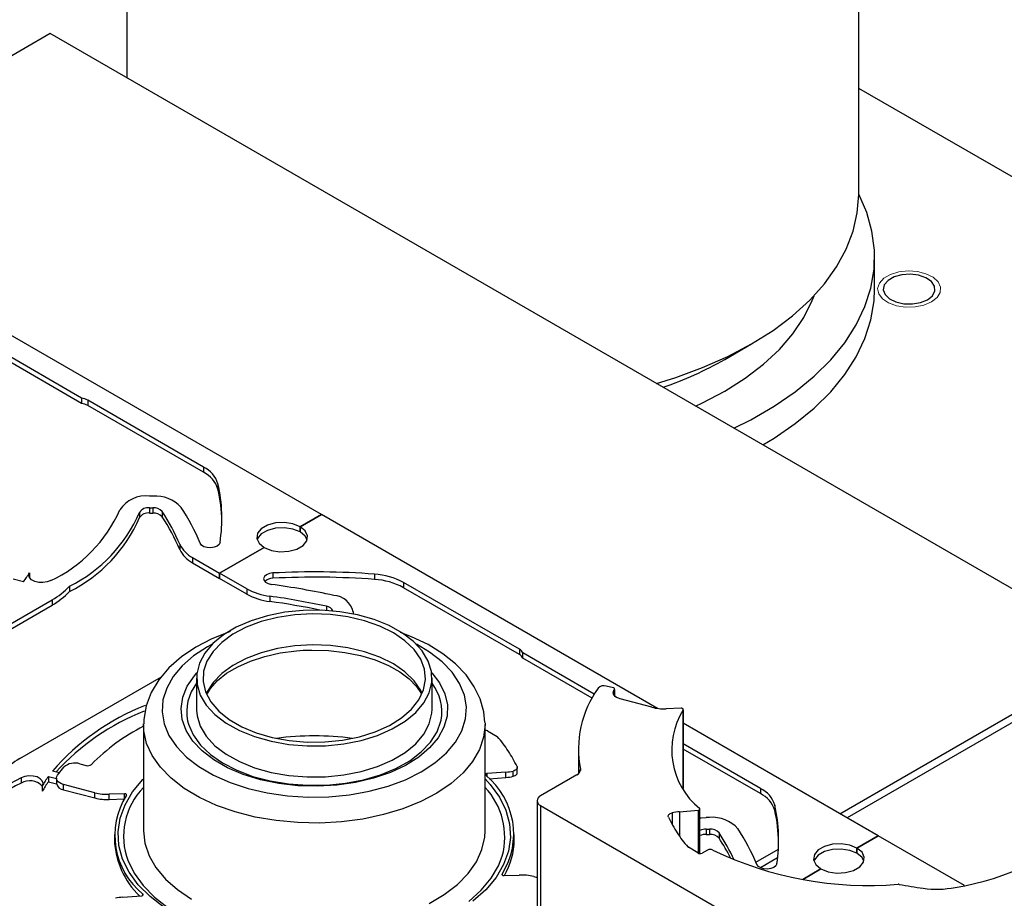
# Model space of a CAD drawing. Header units: inches. Extents: x 370 to 474, y 80 to 168.
# Tile 140 of 170: x 430.86 to 435.73, y 160.62 to 164.97. Entities that reach past the tile are written whole.
import ezdxf

# ---------------------------------------------------------------- set-up
doc = ezdxf.new("R2010")
doc.units = ezdxf.units.IN
doc.header["$LTSCALE"] = 0.5
doc.header["$MEASUREMENT"] = 0
doc.linetypes.add('HIDDEN', pattern=[0.225, 0.15, -0.075])
for name, color, linetype in [('APP-M-S', 30, 'Continuous'), ('DIE-M-S', 8, 'Continuous'), ('DSS-M-S', 53, 'Continuous'), ('PUN-M-S2', 1, 'Continuous')]:
    doc.layers.add(name, color=color, linetype=linetype)

msp = doc.modelspace()

# ---------------------------------------------------------------- linework, layer by layer
at = {"color": 7, "linetype": 'HIDDEN', "lineweight": 18}
for p, q in [((435.1703, 163.7063), (435.2114, 163.7189)), ((435.2114, 163.7189), (435.2572, 163.7239)), ((435.2572, 163.7239), (435.3035, 163.7209)), ((435.3035, 163.7209), (435.3462, 163.7101)), ((435.3462, 163.7101), (435.3815, 163.6926)), ((435.1069, 163.6371), (435.1156, 163.6635)), ((435.1156, 163.6635), (435.1373, 163.6873)), ((435.1373, 163.6873), (435.1703, 163.7063)), ((435.3815, 163.6926), (435.4063, 163.6698)), ((435.4063, 163.6698), (435.4183, 163.6438)), ((435.1121, 163.6104), (435.1069, 163.6371)), ((435.4166, 163.617), (435.4012, 163.5916)), ((435.4183, 163.6438), (435.4166, 163.617)), ((435.1307, 163.5857), (435.1121, 163.6104)), ((435.1611, 163.5654), (435.1307, 163.5857)), ((435.2006, 163.5511), (435.1611, 163.5654)), ((435.3735, 163.5699), (435.336, 163.554)), ((435.4012, 163.5916), (435.3735, 163.5699)), ((435.2455, 163.5441), (435.2006, 163.5511)), ((435.2921, 163.5451), (435.2455, 163.5441)), ((435.336, 163.554), (435.2921, 163.5451))]:
    msp.add_line(p, q, dxfattribs=at)
at = {"layer": 'APP-M-S', "linetype": 'Continuous', "lineweight": 25}
for p, q in [((432.352, 162.5172), (429.5943, 164.1092)), ((431.1637, 163.093), (430.5917, 163.4232)), ((431.1637, 163.0669), (430.5917, 163.3971)), ((431.1637, 163.093), (431.1637, 163.0669)), ((431.7685, 162.752), (431.195, 163.0831)), ((431.195, 163.0831), (431.195, 163.057)), ((431.7685, 162.7259), (431.195, 163.057)), ((431.7685, 162.752), (431.7685, 162.7259)), ((431.8396, 162.6687), (431.8396, 162.6425)), ((431.5167, 162.608), (431.5004, 162.608)), ((431.5004, 162.5503), (431.5167, 162.5503)), ((431.5004, 162.5503), (431.5004, 162.5242)), ((431.5167, 162.5503), (431.5167, 162.5242)), ((431.4515, 162.5275), (431.4515, 162.5014)), ((431.5004, 162.5242), (431.5167, 162.5242)), ((431.5634, 162.5317), (431.5634, 162.5056)), ((432.2467, 162.4564), (432.352, 162.5172)), ((432.352, 162.5172), (432.2467, 162.4564)), ((434.0162, 161.5565), (432.352, 162.5172)), ((432.0543, 162.4467), (432.0358, 162.4238)), ((432.0853, 162.4645), (432.0543, 162.4467)), ((432.1249, 162.4752), (432.0853, 162.4645)), ((432.1249, 162.4491), (432.0853, 162.4384)), ((432.1685, 162.4774), (432.1249, 162.4752)), ((432.1685, 162.4513), (432.1249, 162.4491)), ((432.2108, 162.4709), (432.1685, 162.4774)), ((432.2108, 162.4448), (432.1685, 162.4513)), ((432.2467, 162.4564), (432.2108, 162.4709)), ((432.2467, 162.4303), (432.2108, 162.4448)), ((432.2467, 162.4303), (432.2467, 162.4564)), ((432.2718, 162.4357), (432.2467, 162.4564)), ((432.2467, 162.4564), (432.2467, 162.4303)), ((432.0358, 162.4238), (432.032, 162.3986)), ((432.032, 162.3986), (432.0434, 162.3742)), ((432.0358, 162.3977), (432.0336, 162.3919)), ((432.0543, 162.4206), (432.0358, 162.3977)), ((432.0853, 162.4384), (432.0543, 162.4206)), ((432.2718, 162.4096), (432.2467, 162.4303)), ((432.2831, 162.4113), (432.2718, 162.4357)), ((432.2815, 162.3919), (432.2718, 162.4096)), ((432.2793, 162.3861), (432.2831, 162.4113)), ((431.6504, 162.3694), (431.6504, 162.3433)), ((431.7582, 162.3649), (431.7513, 162.3742)), ((431.7703, 162.3575), (431.7582, 162.3649)), ((431.786, 162.353), (431.7703, 162.3575)), ((431.8034, 162.352), (431.786, 162.353)), ((431.8205, 162.3544), (431.8034, 162.352)), ((431.835, 162.3601), (431.8205, 162.3544)), ((431.8451, 162.3684), (431.835, 162.3601)), ((431.8497, 162.3782), (431.8451, 162.3684)), ((431.8473, 162.2258), (432.0685, 162.3535)), ((432.0685, 162.3535), (431.8473, 162.2258)), ((432.0434, 162.3742), (432.0685, 162.3535)), ((432.0685, 162.3535), (432.1043, 162.339)), ((432.1902, 162.3347), (432.2298, 162.3454)), ((432.2298, 162.3454), (432.2608, 162.3632)), ((432.2608, 162.3632), (432.2793, 162.3861)), ((431.7128, 162.3035), (431.8473, 162.2258)), ((431.7128, 162.3035), (431.7128, 162.2773)), ((432.1043, 162.339), (432.1466, 162.3325)), ((432.1466, 162.3325), (432.1902, 162.3347)), ((431.7128, 162.2773), (431.8473, 162.1997)), ((430.9026, 162.2165), (430.9061, 162.2287)), ((430.9061, 162.2044), (430.9026, 162.2165)), ((430.9061, 162.2287), (430.9061, 162.2044)), ((430.9163, 162.1936), (430.9061, 162.2044)), ((431.8473, 162.1997), (431.8473, 162.2258)), ((431.9817, 162.1482), (431.8473, 162.2258)), ((431.8473, 162.2258), (431.8473, 162.1997)), ((431.9817, 162.1221), (431.8473, 162.1997)), ((432.07, 162.2104), (432.0657, 162.2005)), ((432.0657, 162.2005), (432.0676, 162.1905)), ((432.0799, 162.2187), (432.07, 162.2104)), ((432.0942, 162.2246), (432.0799, 162.2187)), ((432.1111, 162.2273), (432.0942, 162.2246)), ((432.1111, 162.2273), (432.1111, 162.2011)), ((432.6144, 162.2214), (432.6144, 162.1953)), ((430.8761, 162.1829), (430.8251, 162.1957)), ((430.932, 162.1853), (430.9163, 162.1936)), ((430.9516, 162.1804), (430.932, 162.1853)), ((430.9728, 162.1795), (430.9516, 162.1804)), ((430.9934, 162.1826), (430.9728, 162.1795)), ((431.0112, 162.1894), (430.9934, 162.1826)), ((431.1046, 162.1612), (431.1046, 162.1351)), ((431.9817, 162.1482), (431.9817, 162.1221)), ((432.0676, 162.1905), (432.0754, 162.1814)), ((432.0754, 162.1814), (432.0881, 162.1744)), ((432.0881, 162.1744), (432.1042, 162.1704)), ((433.3323, 161.8493), (432.7588, 162.1803)), ((432.7588, 162.1803), (432.7588, 162.1542)), ((433.3323, 161.8231), (432.7588, 162.1542)), ((432.096, 162.1122), (432.096, 162.0861)), ((430.2565, 161.6545), (431.0181, 162.0941)), ((430.2565, 161.6283), (431.0181, 162.068)), ((431.0181, 162.0941), (431.0181, 162.068)), ((432.3771, 162.062), (432.3771, 162.0414)), ((432.0841, 162.0153), (432.0033, 161.9905)), ((432.1341, 162.0068), (432.053, 161.986)), ((432.1706, 162.0325), (432.0841, 162.0153)), ((432.2199, 162.0198), (432.1341, 162.0068)), ((432.2608, 162.0417), (432.1706, 162.0325)), ((432.3081, 162.0247), (432.2199, 162.0198)), ((432.3523, 162.0426), (432.2608, 162.0417)), ((432.3967, 162.0214), (432.3081, 162.0247)), ((432.4429, 162.0353), (432.3523, 162.0426)), ((432.4831, 162.0099), (432.3967, 162.0214)), ((432.5304, 162.0198), (432.4429, 162.0353)), ((432.5652, 161.9906), (432.4831, 162.0099)), ((432.5093, 162.035), (432.5093, 162.0256)), ((432.5093, 162.0256), (432.5093, 162.0243)), ((432.6126, 161.9967), (432.5304, 162.0198)), ((431.9302, 161.9587), (431.8667, 161.9207)), ((431.9788, 161.958), (431.9133, 161.9234)), ((432.0033, 161.9905), (431.9302, 161.9587)), ((432.053, 161.986), (431.9788, 161.958)), ((432.6409, 161.9639), (432.5652, 161.9906)), ((432.6876, 161.9664), (432.6126, 161.9967)), ((432.7082, 161.9305), (432.6409, 161.9639)), ((432.7534, 161.9297), (432.6876, 161.9664)), ((431.8959, 161.9353), (431.8093, 161.9005)), ((431.8667, 161.9207), (431.8142, 161.8775)), ((431.9133, 161.9234), (431.8583, 161.8833)), ((431.9003, 161.9366), (431.8959, 161.9353)), ((432.7654, 161.8914), (432.7082, 161.9305)), ((432.7989, 161.9116), (432.7443, 161.9318)), ((432.8085, 161.8875), (432.7534, 161.9297)), ((432.8803, 161.8722), (432.7989, 161.9116)), ((431.7297, 161.8589), (431.6585, 161.8109)), ((431.7871, 161.861), (431.719, 161.8165)), ((431.8093, 161.9005), (431.7297, 161.8589)), ((431.8142, 161.8775), (431.7741, 161.83)), ((431.8104, 161.8737), (431.7871, 161.861)), ((431.8583, 161.8833), (431.8151, 161.8385)), ((432.2199, 161.8656), (432.1341, 161.8525)), ((432.3081, 161.8705), (432.2199, 161.8656)), ((432.3967, 161.8671), (432.3081, 161.8705)), ((432.4831, 161.8557), (432.3967, 161.8671)), ((432.5652, 161.8363), (432.4831, 161.8557)), ((432.8109, 161.8474), (432.7654, 161.8914)), ((432.8515, 161.8408), (432.8085, 161.8875)), ((432.888, 161.8352), (432.8229, 161.8737)), ((432.9531, 161.8269), (432.8803, 161.8722)), ((431.6585, 161.8109), (431.5969, 161.7569)), ((431.719, 161.8165), (431.662, 161.767)), ((431.7741, 161.83), (431.7473, 161.7795)), ((431.8151, 161.8385), (431.7849, 161.7904)), ((432.053, 161.8317), (431.9788, 161.8037)), ((432.0008, 161.7909), (432.0716, 161.8139)), ((432.1341, 161.8525), (432.053, 161.8317)), ((432.0716, 161.8139), (432.148, 161.831)), ((432.148, 161.831), (432.2285, 161.8416)), ((432.2285, 161.8416), (432.2614, 161.844)), ((432.2614, 161.844), (432.3045, 161.8455)), ((432.3045, 161.8455), (432.3873, 161.843)), ((432.3873, 161.843), (432.4686, 161.8338)), ((432.4686, 161.8338), (432.5462, 161.8179)), ((432.5462, 161.8179), (432.6185, 161.7961)), ((432.6409, 161.8096), (432.5652, 161.8363)), ((432.7082, 161.7763), (432.6409, 161.8096)), ((432.8436, 161.7998), (432.8109, 161.8474)), ((432.8813, 161.7909), (432.8515, 161.8408)), ((432.9496, 161.7876), (432.888, 161.8352)), ((433.0161, 161.7765), (432.9531, 161.8269)), ((433.3323, 161.8493), (433.3323, 161.8231)), ((433.7035, 161.6268), (433.3494, 161.8312)), ((433.3494, 161.8051), (433.3494, 161.8312)), ((431.662, 161.767), (431.6172, 161.7136)), ((431.7473, 161.7795), (431.7346, 161.7271)), ((431.7849, 161.7904), (431.7685, 161.7401)), ((431.9133, 161.7692), (431.8583, 161.729)), ((431.8826, 161.73), (431.9374, 161.7627)), ((431.9788, 161.8037), (431.9133, 161.7692)), ((431.9374, 161.7627), (432.0008, 161.7909)), ((432.6185, 161.7961), (432.6836, 161.7688)), ((432.6836, 161.7688), (432.74, 161.7372)), ((432.7654, 161.7371), (432.7082, 161.7763)), ((432.8627, 161.7498), (432.8436, 161.7998)), ((432.8972, 161.7389), (432.8813, 161.7909)), ((432.9994, 161.7357), (432.9496, 161.7876)), ((433.0682, 161.7218), (433.0161, 161.7765)), ((433.6922, 161.6072), (433.3494, 161.8051)), ((430.8575, 161.3075), (431.5591, 161.7125)), ((431.5969, 161.7569), (431.5464, 161.6975)), ((431.6172, 161.7136), (431.5855, 161.6571)), ((431.6872, 161.6661), (431.7228, 161.7177)), ((431.7228, 161.7177), (431.7351, 161.7316)), ((431.7346, 161.7271), (431.7362, 161.6743)), ((431.7685, 161.7401), (431.7663, 161.6889)), ((431.8583, 161.729), (431.8151, 161.6843)), ((431.8373, 161.6939), (431.8826, 161.73)), ((432.74, 161.7372), (432.7868, 161.7022)), ((432.8109, 161.6931), (432.7654, 161.7371)), ((432.8677, 161.6987), (432.8627, 161.7498)), ((432.8987, 161.686), (432.8972, 161.7389)), ((432.8982, 161.7316), (432.9364, 161.6826)), ((433.0366, 161.6803), (432.9994, 161.7357)), ((433.1091, 161.6637), (433.0682, 161.7218)), ((431.5464, 161.6975), (431.5083, 161.6342)), ((431.6649, 161.6119), (431.6872, 161.6661)), ((431.7335, 161.7066), (431.7335, 161.5523)), ((431.7362, 161.6743), (431.752, 161.6223)), ((431.7663, 161.6889), (431.7784, 161.6381)), ((431.8151, 161.6843), (431.7849, 161.6361)), ((431.8024, 161.6548), (431.8373, 161.6939)), ((432.7868, 161.7022), (432.8229, 161.6651)), ((432.8436, 161.6456), (432.8109, 161.6931)), ((432.8229, 161.6651), (432.8476, 161.6282)), ((432.8583, 161.6478), (432.8677, 161.6987)), ((432.886, 161.6337), (432.8987, 161.686)), ((432.8998, 161.5523), (432.8998, 161.7066)), ((432.9364, 161.6826), (432.9629, 161.6291)), ((433.0603, 161.6225), (433.0366, 161.6803)), ((433.1386, 161.6029), (433.1091, 161.6637)), ((431.5083, 161.6342), (431.4834, 161.5684)), ((431.5855, 161.6571), (431.5673, 161.5986)), ((431.6566, 161.5565), (431.6649, 161.6119)), ((431.752, 161.6223), (431.7818, 161.5723)), ((431.7784, 161.6381), (431.8044, 161.5892)), ((431.7849, 161.6361), (431.7819, 161.6295)), ((431.788, 161.6305), (431.8024, 161.6548)), ((432.835, 161.5984), (432.8583, 161.6478)), ((432.8514, 161.6295), (432.8436, 161.6456)), ((432.8593, 161.5832), (432.886, 161.6337)), ((432.9629, 161.6291), (432.9756, 161.574)), ((433.0701, 161.5634), (433.0603, 161.6225)), ((431.4834, 161.5684), (431.4718, 161.502)), ((431.5673, 161.5986), (431.5632, 161.5393)), ((431.7818, 161.5723), (431.8248, 161.5257)), ((431.8044, 161.5892), (431.8436, 161.5433)), ((432.7982, 161.5518), (432.835, 161.5984)), ((432.8191, 161.5357), (432.8593, 161.5832)), ((432.9756, 161.574), (432.9743, 161.5183)), ((433.066, 161.504), (433.0701, 161.5634)), ((433.1566, 161.5396), (433.1386, 161.6029)), ((431.5632, 161.5393), (431.573, 161.4802)), ((431.6623, 161.501), (431.6566, 161.5565)), ((431.7335, 161.5523), (431.7335, 161.5478)), ((431.7335, 161.5478), (431.7362, 161.52)), ((431.7362, 161.52), (431.752, 161.468)), ((431.8248, 161.5257), (431.8799, 161.4835)), ((431.8436, 161.5433), (431.8951, 161.5016)), ((432.7489, 161.5092), (432.7982, 161.5518)), ((432.7667, 161.4924), (432.8191, 161.5357)), ((432.886, 161.4794), (432.8987, 161.5318)), ((432.8987, 161.5318), (432.8998, 161.5523)), ((432.9743, 161.5183), (432.959, 161.4634)), ((433.1614, 161.4863), (433.1566, 161.5396)), ((431.4726, 161.445), (431.4709, 161.4797)), ((431.4709, 161.4762), (431.4709, 160.9502)), ((431.4718, 161.502), (431.4723, 161.4804)), ((431.573, 161.4802), (431.5967, 161.4224)), ((431.682, 161.4465), (431.6623, 161.501)), ((431.6892, 161.4943), (431.6935, 161.4775)), ((431.6935, 161.4775), (431.7165, 161.4246)), ((431.752, 161.468), (431.7818, 161.4181)), ((431.8799, 161.4835), (431.9457, 161.4468)), ((431.8951, 161.5016), (431.9576, 161.4652)), ((431.9576, 161.4652), (432.0293, 161.4351)), ((432.6184, 161.4403), (432.6885, 161.4717)), ((432.6885, 161.4717), (432.7489, 161.5092)), ((432.7031, 161.4544), (432.7667, 161.4924)), ((432.8593, 161.4289), (432.886, 161.4794)), ((432.9247, 161.4394), (432.9438, 161.4928)), ((432.9438, 161.4928), (432.9447, 161.4971)), ((433.0478, 161.4456), (433.066, 161.504)), ((433.1624, 161.4761), (433.1555, 161.4137)), ((433.1623, 161.4845), (433.1624, 161.4762)), ((433.1624, 160.9502), (433.1624, 161.4762)), ((433.1624, 161.4762), (433.1624, 161.4761)), ((435.1097, 160.9252), (434.1444, 161.4825)), ((431.4864, 161.3829), (431.4726, 161.445)), ((431.5967, 161.4224), (431.6339, 161.367)), ((431.7152, 161.3943), (431.682, 161.4465)), ((431.7165, 161.4246), (431.7529, 161.3743)), ((431.7818, 161.4181), (431.8248, 161.3714)), ((431.9457, 161.4468), (432.0207, 161.4165)), ((432.0207, 161.4165), (432.1029, 161.3934)), ((432.0293, 161.4351), (432.1085, 161.412)), ((432.5405, 161.4158), (432.6184, 161.4403)), ((432.5492, 161.3979), (432.63, 161.4227)), ((432.63, 161.4227), (432.7031, 161.4544)), ((432.8191, 161.3814), (432.8593, 161.4289)), ((432.8921, 161.3882), (432.9247, 161.4394)), ((432.959, 161.4634), (432.9299, 161.4104)), ((433.0161, 161.3891), (433.0478, 161.4456)), ((433.1753, 161.4448), (433.2218, 161.4166)), ((431.5139, 161.3224), (431.4864, 161.3829)), ((431.7612, 161.3454), (431.7152, 161.3943)), ((431.7529, 161.3743), (431.8019, 161.3276)), ((431.8248, 161.3714), (431.8799, 161.3292)), ((432.1029, 161.3934), (432.1904, 161.3779)), ((432.1085, 161.412), (432.193, 161.3965)), ((432.1904, 161.3779), (432.2811, 161.3706)), ((432.193, 161.3965), (432.2808, 161.3891)), ((432.2808, 161.3891), (432.3695, 161.3899)), ((432.2811, 161.3706), (432.3726, 161.3715)), ((432.3695, 161.3899), (432.4568, 161.3989)), ((432.3726, 161.3715), (432.4627, 161.3807)), ((432.4568, 161.3989), (432.5405, 161.4158)), ((432.4627, 161.3807), (432.5492, 161.3979)), ((432.7667, 161.3382), (432.8191, 161.3814)), ((432.8465, 161.3404), (432.8921, 161.3882)), ((432.9299, 161.4104), (432.8879, 161.3603)), ((432.9713, 161.3356), (433.0161, 161.3891)), ((433.1555, 161.4137), (433.1347, 161.3523)), ((434.5262, 161.16), (434.1444, 161.3804)), ((431.5546, 161.2644), (431.5139, 161.3224)), ((431.6339, 161.367), (431.6837, 161.315)), ((431.8191, 161.3009), (431.7612, 161.3454)), ((431.8019, 161.3276), (431.8623, 161.2857)), ((431.8799, 161.3292), (431.9457, 161.2925)), ((432.7031, 161.3002), (432.7667, 161.3382)), ((432.7892, 161.297), (432.8465, 161.3404)), ((432.8879, 161.3603), (432.8336, 161.3143)), ((432.9143, 161.2862), (432.9713, 161.3356)), ((433.1347, 161.3523), (433.1006, 161.2929)), ((434.5262, 161.1339), (434.1444, 161.3543)), ((431.1555, 161.2818), (431.1871, 161.2735)), ((431.6837, 161.315), (431.7453, 161.2675)), ((431.8875, 161.2618), (431.8191, 161.3009)), ((431.8623, 161.2857), (431.933, 161.2494)), ((431.9457, 161.2925), (432.0207, 161.2622)), ((432.63, 161.2684), (432.7031, 161.3002)), ((432.7683, 161.2734), (432.6934, 161.2384)), ((432.7213, 161.2591), (432.7892, 161.297)), ((432.8336, 161.3143), (432.7683, 161.2734)), ((432.8462, 161.2416), (432.9143, 161.2862)), ((433.1006, 161.2929), (433.0535, 161.2365)), ((430.9028, 161.2222), (430.8822, 161.219)), ((430.924, 161.2212), (430.9028, 161.2222)), ((430.9436, 161.2163), (430.924, 161.2212)), ((431.0539, 161.2366), (431.0194, 161.2452)), ((431.0411, 161.2188), (431.0449, 161.2252)), ((431.0449, 161.2252), (431.076, 161.2646)), ((431.6077, 161.2099), (431.5546, 161.2644)), ((431.7453, 161.2675), (431.8176, 161.2252)), ((431.8176, 161.2252), (431.8992, 161.189)), ((431.9651, 161.2288), (431.8875, 161.2618)), ((431.933, 161.2494), (432.0122, 161.2196)), ((432.0502, 161.2027), (431.9651, 161.2288)), ((432.0207, 161.2622), (432.1029, 161.2391)), ((432.1029, 161.2391), (432.1904, 161.2236)), ((432.1904, 161.2236), (432.2811, 161.2163)), ((432.3726, 161.2172), (432.4627, 161.2264)), ((432.4627, 161.2264), (432.5492, 161.2436)), ((432.5492, 161.2436), (432.63, 161.2684)), ((432.5601, 161.2027), (432.6444, 161.2274)), ((432.6934, 161.2384), (432.6105, 161.2101)), ((432.6444, 161.2274), (432.7213, 161.2591)), ((432.7682, 161.2029), (432.8462, 161.2416)), ((433.0535, 161.2365), (432.9944, 161.1841)), ((433.1644, 161.2288), (433.1642, 161.2273)), ((433.1642, 161.2273), (433.1646, 161.2259)), ((433.1652, 161.2301), (433.1644, 161.2288)), ((433.1646, 161.2259), (433.1656, 161.2246)), ((433.1665, 161.2313), (433.1652, 161.2301)), ((433.1683, 161.2323), (433.1665, 161.2313)), ((433.1705, 161.233), (433.1683, 161.2323)), ((433.1729, 161.2333), (433.1705, 161.233)), ((433.2654, 161.2404), (433.1729, 161.2333)), ((433.1729, 161.2175), (433.1729, 161.2333)), ((433.2654, 161.2142), (433.2654, 161.2404)), ((433.3071, 161.2474), (433.3019, 161.2459)), ((433.3019, 161.2198), (433.3019, 161.2459)), ((433.3019, 161.2198), (433.3071, 161.2213)), ((433.3117, 161.2495), (433.3071, 161.2474)), ((433.3071, 161.2213), (433.3117, 161.2234)), ((433.3156, 161.252), (433.3117, 161.2495)), ((433.3117, 161.2234), (433.3156, 161.2259)), ((433.3187, 161.2549), (433.3156, 161.252)), ((433.3156, 161.2259), (433.3187, 161.2288)), ((433.3208, 161.2581), (433.3187, 161.2549)), ((433.3187, 161.2288), (433.3208, 161.2319)), ((433.3207, 161.2681), (433.3218, 161.2648)), ((433.3218, 161.2614), (433.3208, 161.2581)), ((433.3208, 161.2319), (433.3218, 161.2353)), ((433.3218, 161.2648), (433.3218, 161.2614)), ((433.3218, 161.2353), (433.3219, 161.2369)), ((433.3219, 161.2369), (433.3219, 161.263)), ((430.8822, 161.219), (430.8644, 161.2122)), ((430.8644, 161.2122), (430.8644, 161.1861)), ((430.9593, 161.208), (430.9436, 161.2163)), ((430.9695, 161.1972), (430.9593, 161.208)), ((430.973, 161.1851), (430.9695, 161.1972)), ((430.9695, 161.1729), (430.973, 161.1851)), ((430.9695, 161.1729), (430.9695, 161.1468)), ((430.9995, 161.2187), (431.0395, 161.2087)), ((430.9995, 161.2187), (430.9995, 161.1926)), ((430.9995, 161.1926), (431.0396, 161.1825)), ((431.0395, 161.2121), (431.0411, 161.2188)), ((431.0403, 161.2053), (431.0395, 161.2121)), ((431.0395, 161.2109), (431.0395, 161.1847)), ((431.0433, 161.1987), (431.0403, 161.2053)), ((431.0485, 161.1926), (431.0433, 161.1987)), ((431.0556, 161.1873), (431.0485, 161.1926)), ((431.0645, 161.1828), (431.0556, 161.1873)), ((431.0746, 161.1794), (431.0645, 161.1828)), ((431.2301, 161.1385), (431.0746, 161.1794)), ((431.0746, 161.1532), (431.0746, 161.1794)), ((431.4168, 161.1425), (431.4676, 161.2036)), ((431.4676, 161.2036), (431.4709, 161.207)), ((431.6725, 161.1598), (431.6077, 161.2099)), ((431.8992, 161.189), (431.9885, 161.1596)), ((432.0122, 161.2196), (432.0982, 161.197)), ((432.141, 161.184), (432.0502, 161.2027)), ((432.0982, 161.197), (432.189, 161.182)), ((432.2355, 161.1731), (432.141, 161.184)), ((432.189, 161.182), (432.2828, 161.1751)), ((432.3318, 161.1703), (432.2355, 161.1731)), ((432.2811, 161.2163), (432.3726, 161.2172)), ((432.2828, 161.1751), (432.3773, 161.1762)), ((432.4277, 161.1757), (432.3318, 161.1703)), ((432.3773, 161.1762), (432.4704, 161.1855)), ((432.5213, 161.189), (432.4277, 161.1757)), ((432.4704, 161.1855), (432.5601, 161.2027)), ((432.6105, 161.2101), (432.5213, 161.189)), ((432.6818, 161.1707), (432.7682, 161.2029)), ((432.9944, 161.1841), (432.9241, 161.1365)), ((433.1624, 161.207), (433.1882, 161.1789)), ((433.1823, 161.2079), (433.2654, 161.2142)), ((433.1882, 161.1789), (433.2337, 161.1164)), ((431.0746, 161.1532), (431.2301, 161.1123)), ((431.2301, 161.1123), (431.2301, 161.1385)), ((431.3761, 161.1335), (431.3015, 161.1308)), ((431.3015, 161.1047), (431.3015, 161.1308)), ((431.3786, 161.1334), (431.3761, 161.1335)), ((431.3761, 161.109), (431.3761, 161.1335)), ((431.3809, 161.1329), (431.3786, 161.1334)), ((431.3791, 161.0783), (431.4168, 161.1425)), ((431.383, 161.1322), (431.3809, 161.1329)), ((431.3847, 161.1311), (431.383, 161.1322)), ((431.386, 161.1299), (431.3847, 161.1311)), ((431.3866, 161.1285), (431.386, 161.1299)), ((431.3861, 161.1257), (431.3867, 161.1271)), ((431.3867, 161.1271), (431.3866, 161.1285)), ((431.7479, 161.1148), (431.6725, 161.1598)), ((431.9885, 161.1596), (432.084, 161.1374)), ((432.084, 161.1374), (432.1838, 161.123)), ((432.3889, 161.1182), (432.4904, 161.1279)), ((432.4904, 161.1279), (432.5887, 161.1455)), ((432.5887, 161.1455), (432.6818, 161.1707)), ((432.9241, 161.1365), (432.8439, 161.0944)), ((434.5262, 161.16), (434.5262, 161.1339)), ((431.3015, 161.1047), (431.3751, 161.1073)), ((431.3551, 161.012), (431.3791, 161.0783)), ((431.8326, 161.0758), (431.7479, 161.1148)), ((431.9253, 161.0433), (431.8326, 161.0758)), ((432.1838, 161.123), (432.2861, 161.1165)), ((432.2861, 161.1165), (432.3889, 161.1182)), ((432.8439, 161.0944), (432.755, 161.0586)), ((433.2337, 161.1164), (433.2658, 161.0513)), ((434.5973, 161.0767), (434.5973, 161.0505)), ((432.0244, 161.018), (431.9253, 161.0433)), ((432.6589, 161.0297), (432.5572, 161.0081)), ((432.755, 161.0586), (432.6589, 161.0297)), ((433.2658, 161.0513), (433.2841, 160.9843)), ((431.3451, 160.9445), (431.3551, 161.012)), ((432.1283, 161.0002), (432.0244, 161.018)), ((432.2353, 160.9902), (432.1283, 161.0002)), ((432.3436, 160.9882), (432.2353, 160.9902)), ((432.4515, 160.9942), (432.3436, 160.9882)), ((432.5572, 161.0081), (432.4515, 160.9942)), ((433.2841, 160.9843), (433.2883, 160.9166)), ((434.2269, 161.0141), (434.2327, 161.0148)), ((434.2327, 161.0148), (434.2581, 161.016)), ((434.2744, 161.016), (434.2581, 161.016)), ((431.3266, 160.9306), (431.3266, 160.9044)), ((431.3492, 160.8768), (431.3451, 160.9445)), ((431.4709, 160.9502), (431.4778, 160.8878)), ((433.1607, 160.9188), (433.1624, 160.9502)), ((433.3067, 160.9044), (433.3067, 160.9306)), ((434.2581, 160.9583), (434.2744, 160.9583)), ((434.2581, 160.9583), (434.2581, 160.9322)), ((434.2581, 160.9322), (434.2744, 160.9322)), ((434.2744, 160.9583), (434.2744, 160.9322)), ((434.3211, 160.9397), (434.3211, 160.9136)), ((431.4778, 160.8878), (431.4985, 160.8264)), ((433.1468, 160.8568), (433.1607, 160.9188)), ((433.2883, 160.9166), (433.2783, 160.8491)), ((434.8827, 160.8832), (434.843, 160.8726)), ((434.9263, 160.8854), (434.8827, 160.8832)), ((434.9685, 160.8789), (434.9263, 160.8854)), ((435.1097, 160.9252), (435.0044, 160.8644)), ((435.0044, 160.8644), (435.1097, 160.9252)), ((435.5363, 160.679), (435.1097, 160.9252)), ((431.3675, 160.8099), (431.3492, 160.8768)), ((433.1193, 160.7963), (433.1468, 160.8568)), ((433.2783, 160.8491), (433.2542, 160.7828)), ((434.7936, 160.8318), (434.7898, 160.8066)), ((434.8121, 160.8547), (434.7936, 160.8318)), ((434.843, 160.8726), (434.8121, 160.8547)), ((434.843, 160.8464), (434.8121, 160.8286)), ((434.8827, 160.8571), (434.843, 160.8464)), ((434.9263, 160.8593), (434.8827, 160.8571)), ((434.9685, 160.8528), (434.9263, 160.8593)), ((435.0044, 160.8644), (434.9685, 160.8789)), ((435.0044, 160.8383), (434.9685, 160.8528)), ((435.0295, 160.8437), (435.0044, 160.8644)), ((435.0044, 160.8644), (435.0044, 160.8383)), ((435.0044, 160.8383), (435.0044, 160.8644)), ((435.0295, 160.8176), (435.0044, 160.8383)), ((435.0408, 160.8193), (435.0295, 160.8437)), ((431.3996, 160.7447), (431.3675, 160.8099)), ((431.3942, 160.8001), (431.4243, 160.7397)), ((431.4985, 160.8264), (431.5326, 160.7671)), ((433.0786, 160.7383), (433.1193, 160.7963)), ((433.2542, 160.7828), (433.2166, 160.7186)), ((433.2291, 160.7768), (433.2476, 160.8243)), ((434.5159, 160.7729), (434.509, 160.7822)), ((434.6075, 160.7862), (434.6028, 160.7764)), ((434.7898, 160.8066), (434.8011, 160.7822)), ((434.7936, 160.8057), (434.7913, 160.7999)), ((434.8121, 160.8286), (434.7936, 160.8057)), ((434.8011, 160.7822), (434.8262, 160.7615)), ((435.0185, 160.7712), (435.037, 160.7941)), ((435.0392, 160.7999), (435.0295, 160.8176)), ((435.037, 160.7941), (435.0408, 160.8193)), ((431.4451, 160.6822), (431.3996, 160.7447)), ((431.4243, 160.7397), (431.4685, 160.6789)), ((431.5326, 160.7671), (431.5796, 160.7107)), ((433.0254, 160.6838), (433.0786, 160.7383)), ((433.1924, 160.7144), (433.2291, 160.7768)), ((433.2472, 160.7354), (433.2466, 160.734)), ((433.2466, 160.734), (433.2467, 160.7326)), ((433.2472, 160.7315), (433.2472, 160.7354)), ((434.528, 160.7655), (434.5159, 160.7729)), ((434.5437, 160.761), (434.528, 160.7655)), ((434.5612, 160.76), (434.5437, 160.761)), ((434.5782, 160.7624), (434.5612, 160.76)), ((434.5927, 160.7681), (434.5782, 160.7624)), ((434.6028, 160.7764), (434.5927, 160.7681)), ((434.8262, 160.7615), (434.7355, 160.7092)), ((434.7355, 160.7092), (434.8262, 160.7615)), ((434.8262, 160.7615), (434.862, 160.747)), ((434.862, 160.747), (434.9043, 160.7405)), ((434.9043, 160.7405), (434.9479, 160.7427)), ((434.9479, 160.7427), (434.9875, 160.7534)), ((434.9875, 160.7534), (435.0185, 160.7712)), ((431.5796, 160.7107), (431.6387, 160.6582)), ((433.1429, 160.6549), (433.1924, 160.7144)), ((433.2166, 160.7186), (433.1657, 160.6576)), ((433.2467, 160.7326), (433.2474, 160.7312)), ((433.2474, 160.7312), (433.2486, 160.73)), ((433.2486, 160.73), (433.2503, 160.7289)), ((433.2503, 160.7289), (433.2524, 160.7282)), ((433.2524, 160.7282), (433.2547, 160.7277)), ((433.2547, 160.7277), (433.2572, 160.7277)), ((433.2572, 160.7277), (433.3318, 160.7303)), ((433.4032, 160.7227), (433.4198, 160.7183)), ((431.5033, 160.6234), (431.4451, 160.6822)), ((431.4687, 160.6352), (431.4677, 160.6365)), ((431.4677, 160.6305), (431.4677, 160.6365)), ((431.4685, 160.6789), (431.5252, 160.6217)), ((431.6387, 160.6582), (431.709, 160.6106)), ((432.9606, 160.6336), (433.0254, 160.6838)), ((433.0814, 160.5994), (433.1429, 160.6549)), ((433.1657, 160.6576), (433.1026, 160.6005)), ((431.3679, 160.6208), (431.4605, 160.6278)), ((431.4605, 160.6278), (431.4628, 160.6281)), ((431.4628, 160.6281), (431.465, 160.6288)), ((431.465, 160.6288), (431.4668, 160.6298)), ((431.4668, 160.6298), (431.4682, 160.631)), ((431.4682, 160.631), (431.4689, 160.6323)), ((431.4691, 160.6338), (431.4687, 160.6352)), ((431.4689, 160.6323), (431.4691, 160.6338)), ((431.5734, 160.569), (431.5033, 160.6234)), ((431.5252, 160.6217), (431.5934, 160.5688)), ((432.8852, 160.5887), (432.9606, 160.6336))]:
    msp.add_line(p, q, dxfattribs=at)
for centre, radius, start, end in [((431.1543, 163.0089), 0.0846, 61.2567, 83.6267), ((431.1543, 162.9828), 0.0846, 61.2567, 83.6267), ((431.7077, 162.6281), 0.138, 17.0765, 63.8559), ((431.7077, 162.602), 0.138, 17.0765, 63.8559), ((431.0861, 162.4969), 0.7728, 351.1605, 12.8409), ((431.0799, 162.4699), 0.7791, 1.0152, 12.7993), ((431.4822, 162.4556), 0.1536, 83.2199, 146.8415), ((431.5303, 162.4381), 0.1705, 42.044, 94.5649), ((430.7103, 162.8263), 0.7044, 295.2871, 335.9777), ((431.4943, 162.4995), 0.0512, 83.2199, 146.8415), ((431.5212, 162.4937), 0.0568, 42.044, 94.5649), ((430.8089, 161.9889), 1.0181, 22.2384, 33.6002), ((430.7672, 162.8282), 0.7475, 296.8336, 336.2803), ((430.7672, 162.802), 0.7475, 296.8336, 336.2803), ((431.4943, 162.4734), 0.0512, 83.2199, 146.8415), ((431.5212, 162.4675), 0.0568, 42.044, 94.5649), ((430.7468, 161.9895), 0.9802, 22.8048, 33.5833), ((430.7468, 161.9634), 0.9802, 22.8048, 33.5833), ((431.7835, 162.4328), 0.1474, 205.4664, 241.3439), ((431.7835, 162.4067), 0.1474, 205.4664, 241.3439), ((430.336, 162.5697), 0.6643, 324.3934, 329.1162), ((432.1107, 162.1432), 0.0579, 89.5107, 133.1961), ((432.3166, 158.2593), 3.9732, 85.7021, 92.9639), ((432.3166, 158.2332), 3.9732, 85.7021, 92.9639), ((432.5946, 161.8774), 0.3445, 61.5453, 86.7147), ((430.835, 162.4195), 0.3733, 299.3563, 316.2139), ((432.1375, 162.443), 0.3333, 242.1498, 262.8599), ((431.5957, 158.3899), 3.8145, 77.6316, 82.3385), ((432.5946, 161.8513), 0.3445, 61.5453, 86.7147), ((430.835, 162.3934), 0.3733, 299.3563, 316.2139), ((432.1375, 162.4168), 0.3333, 242.1498, 262.8599), ((431.5953, 158.4974), 3.6493, 77.6287, 82.1134), ((432.4075, 162.0115), 0.1046, 12.9906, 87.1077), ((431.5935, 158.46), 3.6608, 78.1622, 82.1098), ((432.3742, 162.0246), 0.0375, 22.6524, 85.5472), ((433.3151, 161.8157), 0.0377, 24.2103, 62.8195), ((433.3151, 161.7896), 0.0377, 24.2103, 62.8195), ((431.9148, 161.5392), 0.23, 142.0274, 191.2464), ((432.7158, 161.5384), 0.2326, 349.7747, 37.6999), ((431.9048, 160.4809), 1.1696, 111.3408, 139.199), ((431.9119, 160.4398), 1.1861, 111.6541, 137.5214), ((431.9196, 160.5861), 0.9893, 116.974, 135.5852), ((432.3167, 160.0298), 1.3902, 82.253, 97.747), ((433.1647, 161.4255), 0.0221, 61.1698, 95.8729), ((433.2163, 161.4073), 0.0108, 42.4446, 59.3216), ((432.8151, 161.0477), 0.5496, 32.8537, 41.8802), ((432.6194, 160.9228), 0.7817, 26.2148, 32.7648), ((431.0406, 160.9821), 0.3733, 119.3563, 136.2139), ((431.1307, 161.2041), 0.0816, 72.291, 132.0687), ((431.1953, 161.3004), 0.0281, 252.9846, 308.7969), ((432.9305, 160.934), 0.3738, 327.91, 51.029), ((433.2474, 161.4822), 0.2425, 274.2621, 283.0029), ((431.1653, 160.5753), 0.7044, 115.2871, 155.9777), ((431.1653, 160.5492), 0.7044, 115.2871, 155.9777), ((430.9074, 161.1119), 0.0858, 43.6528, 120.0736), ((431.5396, 160.832), 0.6643, 144.3934, 149.1162), ((431.5396, 160.8058), 0.6643, 144.3934, 149.1162), ((431.0785, 161.1928), 0.0398, 191.7461, 264.4383), ((433.2474, 161.456), 0.2425, 274.2621, 283.0029), ((431.2919, 161.379), 0.2484, 255.586, 272.1999), ((431.7028, 160.9271), 0.3738, 147.91, 231.029), ((431.7182, 160.9225), 0.3464, 135.5683, 200.6939), ((432.8992, 160.9181), 0.3608, 344.9214, 43.1553), ((434.4654, 161.0361), 0.138, 17.0765, 63.8559), ((434.4654, 161.01), 0.138, 17.0765, 63.8559), ((431.2919, 161.3529), 0.2484, 255.586, 272.1999), ((433.8438, 160.9049), 0.7728, 351.1605, 12.8409), ((433.8376, 160.8779), 0.7791, 1.0152, 12.7993), ((434.288, 160.8461), 0.1705, 42.044, 94.5649), ((434.2571, 160.8827), 0.0756, 89.2817, 113.6013), ((434.2571, 160.8566), 0.0756, 89.2817, 113.6013), ((434.2789, 160.9017), 0.0568, 42.044, 94.5649), ((434.2789, 160.8755), 0.0568, 42.044, 94.5649), ((433.4958, 160.3923), 0.9904, 24.6732, 33.5555), ((433.5666, 160.3969), 1.0181, 22.2384, 33.6002), ((431.7351, 160.921), 0.4088, 182.3286, 225.9831), ((432.9503, 160.9072), 0.3564, 329.7487, 359.5465), ((433.4784, 160.3559), 1.0105, 26.8516, 33.4964), ((433.3414, 160.4821), 0.2484, 75.586, 92.1999), ((431.386, 160.379), 0.2425, 94.2621, 103.0029)]:
    msp.add_arc(centre, radius, start, end, dxfattribs=at)
at = {"layer": 'DIE-M-S', "linetype": 'Continuous', "lineweight": 25}
for p, q in [((431.0085, 164.8995), (429.6169, 164.0962)), ((436.3118, 161.838), (431.0085, 164.8995)), ((434.9202, 161.0346), (436.3118, 161.838)), ((436.3472, 161.8176), (434.9556, 161.0142)), ((434.504, 160.7943), (434.6153, 160.8586)), ((434.6115, 160.8155), (434.5262, 160.7663))]:
    msp.add_line(p, q, dxfattribs=at)
at = {"layer": 'DSS-M-S', "linetype": 'Continuous', "lineweight": 25}
for p, q in [((431.388, 166.4753), (431.388, 164.6804)), ((435.013, 164.102), (435.013, 166.4753)), ((468.5524, 145.2666), (435.013, 164.6284)), ((435.0061, 164.0108), (435.013, 164.102)), ((435.0527, 164.013), (435.013, 164.1036)), ((434.9855, 163.9203), (435.0061, 164.0108)), ((435.0788, 163.9202), (435.0527, 164.013)), ((434.9513, 163.8312), (434.9855, 163.9203)), ((435.0911, 163.8266), (435.0788, 163.9202)), ((434.9037, 163.7441), (434.9513, 163.8312)), ((435.0893, 163.7326), (435.0911, 163.8266)), ((435.092, 163.6337), (435.092, 163.7913)), ((434.8432, 163.6598), (434.9037, 163.7441)), ((435.0736, 163.6391), (435.0893, 163.7326)), ((434.7702, 163.5788), (434.8432, 163.6598)), ((435.1585, 163.6768), (435.1399, 163.6549)), ((435.1884, 163.6941), (435.1585, 163.6768)), ((435.2264, 163.7048), (435.1884, 163.6941)), ((435.2683, 163.7078), (435.2264, 163.7048)), ((435.3097, 163.7028), (435.2683, 163.7078)), ((435.3461, 163.6903), (435.3097, 163.7028)), ((435.3734, 163.6717), (435.3461, 163.6903)), ((435.3888, 163.649), (435.3734, 163.6717)), ((435.044, 163.5467), (435.0736, 163.6391)), ((435.0893, 163.575), (435.092, 163.6337)), ((435.1399, 163.6549), (435.1346, 163.6307)), ((435.1346, 163.6307), (435.1433, 163.6068)), ((435.3785, 163.6011), (435.3906, 163.6246)), ((435.3906, 163.6246), (435.3888, 163.649)), ((434.6853, 163.5019), (434.7702, 163.5788)), ((434.7413, 163.4932), (434.7824, 163.5765)), ((434.7824, 163.5765), (434.7917, 163.601)), ((435.0736, 163.4815), (435.0893, 163.575)), ((435.1433, 163.6068), (435.165, 163.5858)), ((435.165, 163.5858), (435.1973, 163.57)), ((435.1973, 163.57), (435.2367, 163.5611)), ((435.2789, 163.5601), (435.3195, 163.5671)), ((435.3195, 163.5671), (435.3539, 163.5813)), ((435.3539, 163.5813), (435.3785, 163.6011)), ((435.0007, 163.4561), (435.044, 163.5467)), ((435.2367, 163.5611), (435.2789, 163.5601)), ((434.589, 163.4294), (434.6853, 163.5019)), ((434.6871, 163.4124), (434.7413, 163.4932)), ((435.044, 163.3891), (435.0736, 163.4815)), ((434.4822, 163.3621), (434.589, 163.4294)), ((434.9441, 163.368), (435.0007, 163.4561)), ((434.6202, 163.3348), (434.6871, 163.4124)), ((434.8747, 163.2831), (434.9441, 163.368)), ((435.0007, 163.2985), (435.044, 163.3891)), ((434.3498, 163.2857), (434.4824, 163.3623)), ((434.3656, 163.3005), (434.4822, 163.3621)), ((434.5412, 163.2612), (434.6202, 163.3348)), ((434.2401, 163.2449), (434.3656, 163.3005)), ((434.7928, 163.2019), (434.8747, 163.2831)), ((434.9441, 163.2104), (435.0007, 163.2985)), ((434.1068, 163.1959), (434.2401, 163.2449)), ((434.4507, 163.192), (434.5412, 163.2612)), ((434.0111, 163.1661), (434.1068, 163.1959)), ((434.3496, 163.128), (434.4507, 163.192)), ((434.6991, 163.125), (434.7928, 163.2019)), ((434.8747, 163.1255), (434.9441, 163.2104)), ((434.2387, 163.0696), (434.3496, 163.128)), ((434.5943, 163.0531), (434.6991, 163.125)), ((434.7928, 163.0443), (434.8747, 163.1255)), ((434.2053, 163.054), (434.2387, 163.0696)), ((434.4793, 162.9867), (434.5943, 163.0531)), ((434.6991, 162.9674), (434.7928, 163.0443)), ((434.3949, 162.9446), (434.4793, 162.9867)), ((434.5943, 162.8955), (434.6991, 162.9674)), ((434.5383, 162.8618), (434.5943, 162.8955))]:
    msp.add_line(p, q, dxfattribs=at)
msp.add_arc((433.4625, 164.8366), 1.7868, 288.9955, 299.7747, dxfattribs=at)
at = {"layer": 'PUN-M-S2', "linetype": 'Continuous', "lineweight": 25}
for p, q in [((433.798, 161.6579), (433.7626, 161.6667)), ((433.7973, 161.6334), (433.7979, 161.6398)), ((433.7986, 161.6271), (433.7973, 161.6334)), ((433.7979, 161.6398), (433.8007, 161.646)), ((433.7997, 161.6573), (433.798, 161.6579)), ((433.802, 161.621), (433.7986, 161.6271)), ((433.8011, 161.6567), (433.7997, 161.6573)), ((433.8007, 161.646), (433.8035, 161.6506)), ((433.8007, 161.646), (433.8007, 161.6229)), ((433.8023, 161.6558), (433.8011, 161.6567)), ((433.8073, 161.6153), (433.802, 161.621)), ((433.8032, 161.6549), (433.8023, 161.6558)), ((433.8038, 161.6538), (433.8032, 161.6549)), ((433.8035, 161.6506), (433.8039, 161.6517)), ((433.8035, 161.6506), (433.8035, 161.6191)), ((433.8041, 161.6528), (433.8038, 161.6538)), ((433.8039, 161.6517), (433.8041, 161.6528)), ((433.8041, 161.6184), (433.8041, 161.6526)), ((433.8142, 161.6103), (433.8073, 161.6153)), ((433.8227, 161.6062), (433.8142, 161.6103)), ((433.8323, 161.603), (433.8227, 161.6062)), ((433.9878, 161.5621), (433.8323, 161.603)), ((434.1338, 161.5571), (434.0592, 161.5544)), ((434.1363, 161.557), (434.1338, 161.5571)), ((434.1386, 161.5565), (434.1363, 161.557)), ((434.1407, 161.5558), (434.1386, 161.5565)), ((434.1425, 161.5548), (434.1407, 161.5558)), ((434.1437, 161.5535), (434.1425, 161.5548)), ((434.1443, 161.5521), (434.1437, 161.5535)), ((434.1438, 161.5493), (434.1444, 161.5507)), ((434.1438, 161.5493), (434.1438, 161.159)), ((434.1444, 161.5507), (434.1443, 161.5521)), ((434.1444, 161.1581), (434.1444, 161.5513)), ((433.6244, 161.3542), (433.6244, 161.2323)), ((433.6172, 161.2273), (433.4374, 161.1235)), ((433.6344, 161.2559), (433.6344, 161.2478)), ((433.4198, 161.099), (433.4198, 158.9556)), ((433.4374, 161.0745), (434.59, 160.4092)), ((433.4374, 161.0745), (433.4374, 158.9311)), ((434.0692, 161.0233), (434.0703, 161.0267)), ((434.0703, 161.0267), (434.0724, 161.0298)), ((434.0724, 161.0298), (434.0754, 161.0327)), ((434.0754, 161.0327), (434.0793, 161.0352)), ((434.0793, 161.0352), (434.0839, 161.0373)), ((434.0839, 161.0373), (434.0891, 161.0388)), ((434.0891, 161.0388), (434.0891, 160.9808)), ((434.1257, 161.0444), (434.2182, 161.0514)), ((434.1257, 161.0444), (434.1257, 160.9219)), ((434.2182, 161.0514), (434.2206, 161.0518)), ((434.2182, 161.0514), (434.2182, 160.8387)), ((434.2206, 161.0518), (434.2227, 161.0524)), ((434.2227, 161.0524), (434.2245, 161.0534)), ((434.2245, 161.0534), (434.2259, 161.0546)), ((434.2264, 161.0588), (434.2254, 161.0601)), ((434.2259, 161.0546), (434.2267, 161.056)), ((434.2269, 161.0574), (434.2264, 161.0588)), ((434.2267, 161.056), (434.2269, 161.0574)), ((434.2269, 160.8372), (434.2269, 161.0571)), ((434.0692, 161.02), (434.0692, 161.0233)), ((434.0703, 161.0167), (434.0692, 161.02)), ((434.2157, 160.8399), (434.1692, 160.8682)), ((434.2637, 160.8543), (434.2369, 160.8396))]:
    msp.add_line(p, q, dxfattribs=at)
for centre, radius, start, end in [((433.7505, 161.6291), 0.0395, 72.2485, 134.8682), ((434.147, 161.3534), 0.5218, 144.4123, 190.7728), ((434.0496, 161.8026), 0.2484, 255.586, 272.1999), ((434.4606, 161.3507), 0.3738, 147.91, 231.029), ((433.6064, 161.2533), 0.0281, 292.6665, 5.3365), ((433.4467, 161.099), 0.0262, 110.7834, 249.2166), ((434.1437, 160.8026), 0.2425, 94.2621, 103.0029), ((434.7716, 161.362), 0.7817, 206.2148, 212.7648), ((435.2844, 161.9592), 1.3064, 279.0902, 313.1632), ((434.5759, 161.237), 0.5496, 212.8537, 221.8802), ((434.1747, 160.8774), 0.0108, 222.4447, 239.3216), ((434.2266, 160.8602), 0.023, 241.7307, 296.5372), ((434.2775, 160.8264), 0.0311, 64.4552, 116.3254), ((435.0614, 162.4536), 1.7751, 244.275, 274.768), ((435.2101, 160.6677), 0.017, 79.9991, 93.8797), ((435.8919, 164.4845), 3.8602, 259.871, 261.6597), ((435.3996, 161.1278), 0.4676, 261.688, 281.2474)]:
    msp.add_arc(centre, radius, start, end, dxfattribs=at)

doc.saveas('drawing.dxf')
